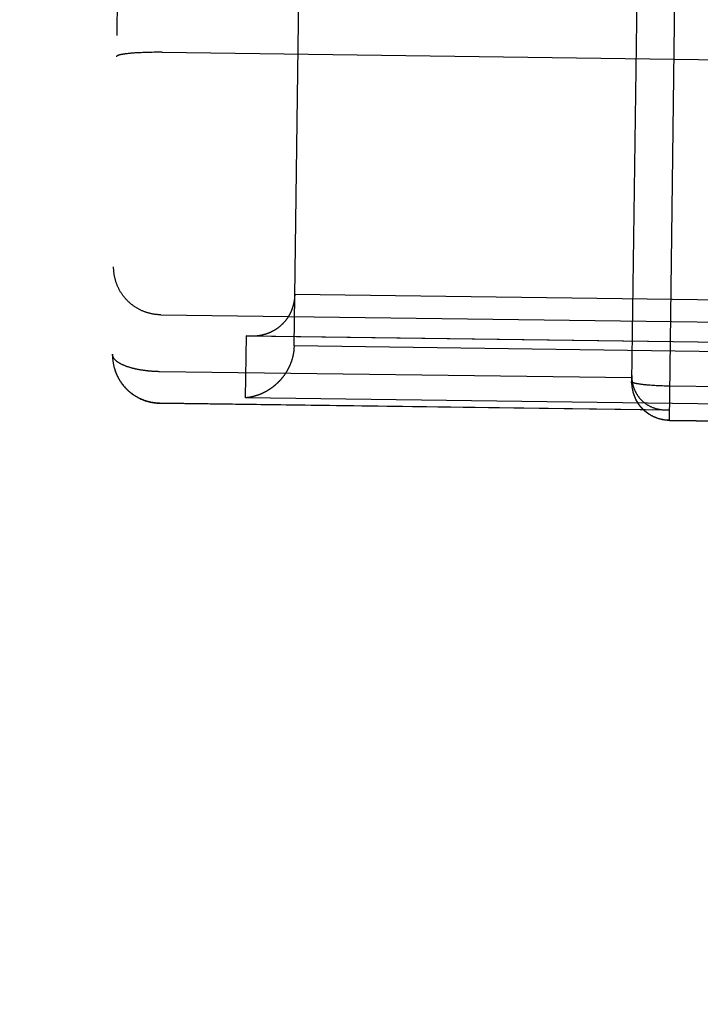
# Model space of a CAD drawing. Header units: inches. Extents: x 0 to 227, y 0 to 147.
# Tile 99 of 247: x 77.616 to 77.972, y 76.102 to 76.618. Entities that reach past the tile are written whole.
import ezdxf

# ---------------------------------------------------------------- set-up
doc = ezdxf.new("R2010")
doc.units = ezdxf.units.IN
doc.header["$LTSCALE"] = 12.466667
doc.header["$MEASUREMENT"] = 0
doc.linetypes.add('HIDDEN', pattern=[0.2, 0.1, -0.1])
doc.layers.get('0').update_dxf_attribs({"linetype": 'CONTINUOUS'})
for name, color, linetype in [('02___PRT_ALL_AXES', 7, 'CONTINUOUS'), ('DEFAULT_2', 8, 'HIDDEN'), ('DIMENSIONS', 7, 'CONTINUOUS')]:
    doc.layers.add(name, color=color, linetype=linetype)
doc.styles.get("Standard").update_dxf_attribs({"font": 'txt', "width": 0.8})
doc.dimstyles.new('DIMSTYLE_2', dxfattribs={"dimtxt": 1, "dimasz": 1.333333, "dimexe": 0.09, "dimexo": 0.07, "dimgap": 0.0375, "dimtad": 0, "dimtih": 1, "dimtoh": 1, "dimzin": 4, "dimdsep": 46, "dimtxsty": 'Standard', "dimblk": '_FILLED', "dimblk1": '_FILLED', "dimblk2": '_FILLED', "dimcen": 0.09, "dimadec": 0, "dimazin": 0, "dimtfac": 1, "dimtofl": 0, "dimtmove": 0, "dimatfit": 3, "dimldrblk": '_FILLED', "dimfxl": 0, "dimtolj": 1, "dimtzin": 4, "dimarcsym": 0})

# ---------------------------------------------------------------- blocks, each defined once
blk = doc.blocks.new('_FILLED')
at = {"color": 0, "linetype": 'ByBlock'}
blk.add_solid([(0, 0), (-1, 0.2), (-1, -0.2)], dxfattribs=at)
blk = doc.blocks.new('*D39')
at = {"layer": 'DIMENSIONS', "color": 2, "linetype": 'Continuous'}
for p, q in [((74.40079, 68.85555), (71.68206, 68.85555)), ((75.65079, 68.85555), (78.31746, 68.85555))]:
    blk.add_line(p, q, dxfattribs=at)
at = {"layer": 'DIMENSIONS', "color": 2, "linetype": 'Continuous', "xscale": 1.3333333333, "yscale": 1.3333333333, "zscale": 1.3333333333}
blk.add_blockref('_FILLED', (74.40079, 68.85555), dxfattribs=at)
at = {"layer": 'DIMENSIONS', "color": 2, "linetype": 'Continuous', "xscale": 1.3333333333, "yscale": 1.3333333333, "zscale": 1.3333333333, "rotation": 180}
blk.add_blockref('_FILLED', (75.65079, 68.85555), dxfattribs=at)
at = {"layer": 'DIMENSIONS', "color": 2, "linetype": 'Continuous', "insert": (71.18206, 69.35555), "char_height": 1, "width": 3.2, "attachment_point": 3, "line_spacing_factor": 0.9}
blk.add_mtext('1.25', dxfattribs=at)
blk = doc.blocks.new('*D40')
at = {"layer": 'DIMENSIONS', "color": 2, "linetype": 'Continuous'}
for p, q in [((75.79479, 72.2559), (73.12812, 72.2559)), ((78.79479, 72.2559), (81.55992, 72.2559))]:
    blk.add_line(p, q, dxfattribs=at)
at = {"layer": 'DIMENSIONS', "color": 2, "linetype": 'Continuous', "xscale": 1.3333333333, "yscale": 1.3333333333, "zscale": 1.3333333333}
blk.add_blockref('_FILLED', (75.79479, 72.2559), dxfattribs=at)
at = {"layer": 'DIMENSIONS', "color": 2, "linetype": 'Continuous', "xscale": 1.3333333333, "yscale": 1.3333333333, "zscale": 1.3333333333, "rotation": 180}
blk.add_blockref('_FILLED', (78.79479, 72.2559), dxfattribs=at)
at = {"layer": 'DIMENSIONS', "color": 2, "linetype": 'Continuous', "insert": (82.05992, 72.7559), "char_height": 1, "width": 3.2, "attachment_point": 1, "line_spacing_factor": 0.9}
blk.add_mtext('3.00', dxfattribs=at)

msp = doc.modelspace()

# ---------------------------------------------------------------- linework, layer by layer
at = {"layer": '02___PRT_ALL_AXES', "color": 8, "linetype": 'HIDDEN'}
msp.add_line((77.63469, 66.69486), (77.77416, 77.19393), dxfattribs=at)
at = {"layer": 'DEFAULT_2', "color": 8, "linetype": 'HIDDEN'}
for p, q in [((77.70827, 77.8806), (77.68883, 76.41698)), ((77.68294, 77.85593), (77.66417, 76.44257)), ((77.75923, 76.4469), (77.76916, 77.19421)), ((77.95573, 76.40798), (77.96484, 77.09366)), ((77.67107, 76.59978), (77.67067, 76.59972)), ((77.67149, 76.59983), (77.67107, 76.59978)), ((77.67193, 76.59988), (77.67149, 76.59983)), ((77.67239, 76.59993), (77.67193, 76.59988)), ((77.67285, 76.59998), (77.67239, 76.59993)), ((77.67334, 76.60003), (77.67285, 76.59998)), ((77.67383, 76.60007), (77.67334, 76.60003)), ((77.67434, 76.60011), (77.67383, 76.60007)), ((77.67487, 76.60016), (77.67434, 76.60011)), ((77.6754, 76.6002), (77.67487, 76.60016)), ((77.67595, 76.60024), (77.6754, 76.6002)), ((77.67651, 76.60027), (77.67595, 76.60024)), ((77.67737, 76.60032), (77.67651, 76.60027)), ((77.67826, 76.60037), (77.67737, 76.60032)), ((77.67917, 76.60041), (77.67826, 76.60037)), ((77.6801, 76.60045), (77.67917, 76.60041)), ((77.68105, 76.60049), (77.6801, 76.60045)), ((77.68202, 76.60052), (77.68105, 76.60049)), ((77.68301, 76.60054), (77.68202, 76.60052)), ((77.68401, 76.60056), (77.68301, 76.60054)), ((77.68502, 76.60058), (77.68401, 76.60056)), ((77.68605, 76.60059), (77.68502, 76.60058)), ((77.68708, 76.6006), (77.68605, 76.60059)), ((77.68812, 76.6006), (77.68708, 76.6006)), ((77.68917, 76.6006), (77.68812, 76.6006)), ((77.69022, 76.60059), (77.68917, 76.6006)), ((77.69022, 76.60059), (78.34121, 76.59195)), ((77.75959, 76.47408), (78.26955, 76.4673)), ((77.68944, 76.46321), (78.33939, 76.45458)), ((77.73387, 76.41976), (77.7343, 76.45216)), ((77.7343, 76.45216), (78.29425, 76.44472)), ((77.73844, 76.45202), (77.73691, 76.45199)), ((78.26919, 76.44013), (77.75923, 76.4469)), ((77.66425, 76.44012), (77.66428, 76.43977)), ((77.66432, 76.43945), (77.66436, 76.43906)), ((77.66436, 76.4391), (77.66441, 76.43871)), ((77.6644, 76.43876), (77.66446, 76.43836)), ((77.66445, 76.43841), (77.66452, 76.43801)), ((77.66451, 76.43807), (77.66458, 76.43767)), ((77.66457, 76.43773), (77.66464, 76.43732)), ((77.66463, 76.43739), (77.66471, 76.43697)), ((77.6647, 76.43705), (77.66479, 76.43663)), ((77.66478, 76.43671), (77.66487, 76.43628)), ((77.66485, 76.43637), (77.66495, 76.43594)), ((77.66494, 76.43603), (77.66504, 76.4356)), ((77.66502, 76.4357), (77.66514, 76.43526)), ((77.66512, 76.43536), (77.66523, 76.43492)), ((77.66521, 76.43503), (77.66534, 76.43458)), ((77.66532, 76.4347), (77.66545, 76.43425)), ((77.66542, 76.43437), (77.66556, 76.43391)), ((77.66553, 76.43404), (77.66568, 76.43358)), ((77.66565, 76.43371), (77.6658, 76.43325)), ((77.66577, 76.43338), (77.66592, 76.43292)), ((77.66589, 76.43306), (77.66605, 76.4326)), ((77.66602, 76.43274), (77.66619, 76.43227)), ((77.66615, 76.43242), (77.66633, 76.43195)), ((77.936, 76.42824), (77.936, 76.42795)), ((77.93604, 76.43142), (77.93607, 76.43016)), ((77.93603, 76.4268), (77.93606, 76.42648)), ((77.93605, 76.42651), (77.93608, 76.42618)), ((77.93608, 76.42622), (77.93611, 76.42589)), ((77.93611, 76.42593), (77.93614, 76.4256)), ((77.93614, 76.42565), (77.93618, 76.42531)), ((77.93617, 76.42536), (77.93622, 76.42502)), ((77.93621, 76.42507), (77.93626, 76.42473)), ((77.93626, 76.42479), (77.93631, 76.42444)), ((77.93631, 76.4245), (77.93637, 76.42415)), ((77.93636, 76.42422), (77.93643, 76.42386)), ((77.93642, 76.42393), (77.93649, 76.42358)), ((77.93648, 76.42365), (77.93656, 76.42329)), ((77.93654, 76.42337), (77.93663, 76.42301)), ((77.93661, 76.42309), (77.9367, 76.42272)), ((77.93669, 76.42281), (77.93678, 76.42244)), ((77.94029, 76.42689), (77.93994, 76.42694)), ((77.94066, 76.42684), (77.94029, 76.42689)), ((77.94104, 76.42679), (77.94066, 76.42684)), ((77.94143, 76.42674), (77.94104, 76.42679)), ((77.94184, 76.42669), (77.94143, 76.42674)), ((77.94226, 76.42664), (77.94184, 76.42669)), ((77.94268, 76.42659), (77.94226, 76.42664)), ((77.94312, 76.42655), (77.94268, 76.42659)), ((77.94357, 76.4265), (77.94312, 76.42655)), ((77.94403, 76.42646), (77.94357, 76.4265)), ((77.94451, 76.42642), (77.94403, 76.42646)), ((77.94499, 76.42638), (77.94451, 76.42642)), ((77.94573, 76.42632), (77.94499, 76.42638)), ((77.94648, 76.42626), (77.94573, 76.42632)), ((77.94726, 76.42621), (77.94648, 76.42626)), ((77.94805, 76.42616), (77.94726, 76.42621)), ((77.94886, 76.42612), (77.94805, 76.42616)), ((77.94968, 76.42608), (77.94886, 76.42612)), ((77.95052, 76.42604), (77.94968, 76.42608)), ((77.95136, 76.426), (77.95052, 76.42604)), ((77.95221, 76.42597), (77.95136, 76.426)), ((77.95307, 76.42595), (77.95221, 76.42597)), ((77.95394, 76.42593), (77.95307, 76.42595)), ((77.95481, 76.42591), (77.95394, 76.42593)), ((77.95568, 76.42589), (77.95481, 76.42591)), ((78.07225, 76.42434), (77.95568, 76.42589)), ((78.29382, 76.41232), (77.73387, 76.41976)), ((77.93677, 76.42253), (77.93686, 76.42216)), ((77.93685, 76.42225), (77.93695, 76.42188)), ((77.93693, 76.42197), (77.93704, 76.42161)), ((77.93702, 76.4217), (77.93714, 76.42133)), ((77.93712, 76.42142), (77.93724, 76.42105)), ((77.93721, 76.42115), (77.93734, 76.42078)), ((77.93732, 76.42088), (77.93744, 76.42051)), ((77.93742, 76.42061), (77.93755, 76.42024)), ((77.93753, 76.42034), (77.93767, 76.41997)), ((77.93765, 76.42008), (77.93779, 76.41971)), ((77.93776, 76.41981), (77.93791, 76.41944)), ((77.93788, 76.41955), (77.93804, 76.41918)), ((77.68883, 76.41711), (77.95581, 76.41356)), ((77.68883, 76.41698), (77.95372, 76.41347)), ((77.95573, 76.40809), (78.07172, 76.40655)), ((77.95573, 76.40798), (78.07177, 76.40644))]:
    msp.add_line(p, q, dxfattribs=at)
for points in [[(77.93951, 76.68915), (77.93938, 76.6818), (77.936, 76.42824)], [(77.67067, 76.59972), (77.67047, 76.59969), (77.67027, 76.59967), (77.67009, 76.59964), (77.6699, 76.59961), (77.66972, 76.59958), (77.66954, 76.59955), (77.66937, 76.59952), (77.6692, 76.59949), (77.66904, 76.59946), (77.66888, 76.59943), (77.66873, 76.5994), (77.66858, 76.59937), (77.66843, 76.59934), (77.66829, 76.59931), (77.66815, 76.59927), (77.66802, 76.59924), (77.66789, 76.59921), (77.66777, 76.59918), (77.66765, 76.59914), (77.66754, 76.59911), (77.66743, 76.59908), (77.66732, 76.59904), (77.66722, 76.59901), (77.66713, 76.59897), (77.66704, 76.59894), (77.66695, 76.59891), (77.66687, 76.59887), (77.66679, 76.59884), (77.66672, 76.5988), (77.66666, 76.59877), (77.66659, 76.59873), (77.66654, 76.5987), (77.66649, 76.59866), (77.66644, 76.59862), (77.6664, 76.59859), (77.66636, 76.59855), (77.66633, 76.59852), (77.6663, 76.59848), (77.66628, 76.59844), (77.66626, 76.59841), (77.66625, 76.59837), (77.66624, 76.59834), (77.66624, 76.5983)], [(77.68944, 76.46321), (77.68909, 76.46322), (77.68874, 76.46323), (77.68839, 76.46325), (77.68804, 76.46327), (77.68769, 76.46329), (77.68734, 76.46333), (77.68699, 76.46336), (77.68665, 76.4634), (77.6863, 76.46345), (77.68595, 76.4635), (77.68561, 76.46356), (77.68526, 76.46362), (77.68492, 76.46368), (77.68457, 76.46375), (77.68423, 76.46383), (77.68389, 76.46391), (77.68355, 76.46399), (77.68321, 76.46408), (77.68287, 76.46418), (77.68254, 76.46427), (77.6822, 76.46438), (77.68187, 76.46449), (77.68154, 76.4646), (77.68121, 76.46472), (77.68088, 76.46484), (77.68055, 76.46496), (77.68023, 76.46509), (77.6799, 76.46523), (77.67958, 76.46537), (77.67926, 76.46551), (77.67894, 76.46566), (77.67863, 76.46582), (77.67832, 76.46597), (77.67801, 76.46614), (77.6777, 76.4663), (77.67739, 76.46647), (77.67709, 76.46665), (77.67679, 76.46683), (77.67649, 76.46701), (77.67619, 76.4672), (77.6759, 76.46739), (77.67561, 76.46758), (77.67532, 76.46778), (77.67504, 76.46799), (77.67476, 76.4682), (77.67448, 76.46841), (77.6742, 76.46862), (77.67393, 76.46884), (77.67366, 76.46906), (77.67339, 76.46929), (77.67313, 76.46952), (77.67287, 76.46976), (77.67261, 76.46999), (77.67236, 76.47023), (77.67211, 76.47048), (77.67186, 76.47073), (77.67162, 76.47098), (77.67138, 76.47123), (77.67115, 76.47149), (77.67091, 76.47175), (77.67069, 76.47202), (77.67046, 76.47229), (77.67024, 76.47256), (77.67002, 76.47283), (77.66981, 76.47311), (77.6696, 76.47339), (77.6694, 76.47367), (77.6692, 76.47396), (77.669, 76.47424), (77.66881, 76.47454), (77.66862, 76.47483), (77.66843, 76.47513), (77.66825, 76.47542), (77.66807, 76.47573), (77.6679, 76.47603), (77.66774, 76.47634), (77.66757, 76.47664), (77.66741, 76.47696), (77.66726, 76.47727), (77.66711, 76.47758), (77.66696, 76.4779), (77.66682, 76.47822), (77.66668, 76.47854), (77.66655, 76.47886), (77.66642, 76.47919), (77.6663, 76.47952), (77.66618, 76.47984), (77.66607, 76.48017), (77.66596, 76.4805), (77.66586, 76.48084), (77.66576, 76.48117), (77.66566, 76.48151), (77.66557, 76.48184), (77.66549, 76.48218), (77.66541, 76.48252), (77.66533, 76.48286), (77.66526, 76.4832), (77.66519, 76.48355), (77.66513, 76.48389), (77.66507, 76.48423), (77.66502, 76.48458), (77.66498, 76.48492), (77.66493, 76.48527), (77.6649, 76.48562), (77.66486, 76.48596), (77.66484, 76.48631), (77.66481, 76.48666), (77.6648, 76.48701), (77.66478, 76.48736), (77.66478, 76.48771), (77.66477, 76.48805), (77.66478, 76.4884)], [(77.75959, 76.47408), (77.75959, 76.47385), (77.75958, 76.47363), (77.75958, 76.4734), (77.75957, 76.47318), (77.75955, 76.47296), (77.75954, 76.47274), (77.75952, 76.47252), (77.75951, 76.4723), (77.75949, 76.47208), (77.75946, 76.47186), (77.75944, 76.47165), (77.75942, 76.47143), (77.75939, 76.47122), (77.75936, 76.47101), (77.75933, 76.4708), (77.7593, 76.47059), (77.75926, 76.47038), (77.75923, 76.47017), (77.75919, 76.46996), (77.75915, 76.46976), (77.75911, 76.46955), (77.75906, 76.46935), (77.75902, 76.46915), (77.75897, 76.46894), (77.75893, 76.46874), (77.75888, 76.46855), (77.75883, 76.46835), (77.75877, 76.46815), (77.75872, 76.46796), (77.75866, 76.46777), (77.75861, 76.46757), (77.75855, 76.46738), (77.75849, 76.46719), (77.75843, 76.467), (77.75837, 76.46682), (77.7583, 76.46663), (77.75824, 76.46645), (77.75817, 76.46626), (77.7581, 76.46608), (77.75803, 76.4659), (77.75796, 76.46572), (77.75789, 76.46554), (77.75782, 76.46537), (77.75775, 76.46519), (77.75767, 76.46502), (77.75759, 76.46485), (77.75752, 76.46467), (77.75744, 76.4645), (77.75736, 76.46433), (77.75728, 76.46417), (77.75719, 76.464), (77.75711, 76.46384), (77.75703, 76.46367), (77.75694, 76.46351), (77.75685, 76.46335), (77.75677, 76.46319), (77.75668, 76.46303), (77.75659, 76.46287), (77.7565, 76.46272), (77.75641, 76.46256), (77.75631, 76.46241), (77.75622, 76.46226), (77.75613, 76.46211), (77.75603, 76.46196), (77.75593, 76.46181), (77.75584, 76.46166), (77.75574, 76.46152), (77.75564, 76.46137), (77.75554, 76.46123), (77.75544, 76.46109), (77.75534, 76.46094), (77.75524, 76.46081), (77.75513, 76.46067), (77.75503, 76.46053), (77.75492, 76.46039), (77.75482, 76.46026), (77.75471, 76.46013), (77.75461, 76.45999), (77.7545, 76.45986), (77.75439, 76.45973), (77.75428, 76.4596), (77.75417, 76.45948), (77.75406, 76.45935), (77.75395, 76.45923), (77.75384, 76.4591), (77.75372, 76.45898), (77.75361, 76.45886), (77.7535, 76.45874), (77.75338, 76.45862), (77.75327, 76.4585), (77.75315, 76.45839), (77.75303, 76.45827), (77.75292, 76.45816), (77.7528, 76.45804), (77.75268, 76.45793), (77.75256, 76.45782), (77.75244, 76.45771), (77.75232, 76.4576), (77.7522, 76.45749), (77.75208, 76.45739), (77.75196, 76.45728), (77.75184, 76.45718), (77.75171, 76.45708), (77.75159, 76.45697), (77.75147, 76.45687), (77.75134, 76.45677), (77.75122, 76.45668), (77.75109, 76.45658), (77.75097, 76.45648), (77.75084, 76.45639), (77.75071, 76.45629), (77.75059, 76.4562), (77.75046, 76.45611), (77.75033, 76.45602), (77.7502, 76.45593), (77.75007, 76.45584), (77.74994, 76.45575), (77.74981, 76.45567), (77.74968, 76.45558), (77.74955, 76.4555), (77.74942, 76.45541), (77.74929, 76.45533), (77.74916, 76.45525), (77.74903, 76.45517), (77.74889, 76.45509), (77.74876, 76.45501), (77.74863, 76.45494), (77.74849, 76.45486), (77.74836, 76.45479), (77.74822, 76.45471), (77.74809, 76.45464), (77.74795, 76.45457), (77.74782, 76.4545), (77.74768, 76.45443), (77.74755, 76.45436), (77.74741, 76.45429), (77.74727, 76.45423), (77.74714, 76.45416), (77.747, 76.4541), (77.74686, 76.45404), (77.74672, 76.45397), (77.74659, 76.45391), (77.74645, 76.45385), (77.74631, 76.45379), (77.74617, 76.45373), (77.74603, 76.45368), (77.74589, 76.45362), (77.74575, 76.45357), (77.74561, 76.45351), (77.74547, 76.45346), (77.74533, 76.45341), (77.74519, 76.45335), (77.74505, 76.4533), (77.74491, 76.45325), (77.74477, 76.45321), (77.74463, 76.45316), (77.74448, 76.45311), (77.74434, 76.45307), (77.7442, 76.45302), (77.74406, 76.45298), (77.74392, 76.45294), (77.74377, 76.4529), (77.74363, 76.45286), (77.74349, 76.45282), (77.74335, 76.45278), (77.7432, 76.45274), (77.74306, 76.4527), (77.74292, 76.45267), (77.74277, 76.45263), (77.74263, 76.4526), (77.74249, 76.45257), (77.74234, 76.45253), (77.7422, 76.4525), (77.74205, 76.45247), (77.74191, 76.45244), (77.74177, 76.45241), (77.74162, 76.45239), (77.74148, 76.45236), (77.74133, 76.45234), (77.74119, 76.45231), (77.74104, 76.45229), (77.7409, 76.45226), (77.74076, 76.45224), (77.74061, 76.45222), (77.74047, 76.4522), (77.74032, 76.45218), (77.74018, 76.45216), (77.74003, 76.45215), (77.73989, 76.45213), (77.73974, 76.45212), (77.7396, 76.4521), (77.73945, 76.45209), (77.73931, 76.45207), (77.73916, 76.45206), (77.73902, 76.45205), (77.73888, 76.45204), (77.73873, 76.45203), (77.73859, 76.45202), (77.73844, 76.45202)], [(78.29164, 76.44462), (77.73686, 76.45199), (77.73671, 76.45199), (77.73657, 76.452), (77.73643, 76.452), (77.73628, 76.45201), (77.73614, 76.45201), (77.736, 76.45202), (77.73586, 76.45203), (77.73571, 76.45203), (77.73557, 76.45204), (77.73543, 76.45205), (77.73529, 76.45206), (77.73515, 76.45208), (77.735, 76.45209), (77.73486, 76.4521), (77.73472, 76.45211), (77.73458, 76.45213), (77.73444, 76.45214), (77.7343, 76.45216)], [(77.75923, 76.4469), (77.75923, 76.44668), (77.75922, 76.44645), (77.75921, 76.44623), (77.7592, 76.446), (77.75919, 76.44578), (77.75918, 76.44555), (77.75916, 76.44533), (77.75914, 76.44511), (77.75912, 76.44489), (77.7591, 76.44467), (77.75908, 76.44445), (77.75905, 76.44423), (77.75903, 76.44401), (77.759, 76.44379), (77.75897, 76.44357), (77.75893, 76.44336), (77.7589, 76.44314), (77.75886, 76.44293), (77.75883, 76.44271), (77.75879, 76.4425), (77.75874, 76.44229), (77.7587, 76.44207), (77.75866, 76.44186), (77.75861, 76.44165), (77.75856, 76.44145), (77.75851, 76.44124), (77.75846, 76.44103), (77.75841, 76.44082), (77.75836, 76.44062), (77.7583, 76.44041), (77.75824, 76.44021), (77.75819, 76.44001), (77.75813, 76.43981), (77.75807, 76.43961), (77.758, 76.43941), (77.75794, 76.43921), (77.75787, 76.43901), (77.75781, 76.43881), (77.75774, 76.43862), (77.75767, 76.43842), (77.7576, 76.43823), (77.75753, 76.43804), (77.75745, 76.43785), (77.75738, 76.43766), (77.7573, 76.43747), (77.75723, 76.43728), (77.75715, 76.43709), (77.75707, 76.4369), (77.75699, 76.43672), (77.75691, 76.43654), (77.75683, 76.43635), (77.75674, 76.43617), (77.75666, 76.43599), (77.75657, 76.43581), (77.75649, 76.43563), (77.7564, 76.43545), (77.75631, 76.43528), (77.75622, 76.4351), (77.75613, 76.43493), (77.75604, 76.43475), (77.75594, 76.43458), (77.75585, 76.43441), (77.75576, 76.43424), (77.75566, 76.43407), (77.75556, 76.4339), (77.75547, 76.43374), (77.75537, 76.43357), (77.75527, 76.4334), (77.75517, 76.43324), (77.75507, 76.43308), (77.75497, 76.43292), (77.75486, 76.43276), (77.75476, 76.4326), (77.75466, 76.43244), (77.75455, 76.43228), (77.75445, 76.43212), (77.75434, 76.43197), (77.75423, 76.43182), (77.75412, 76.43166), (77.75402, 76.43151), (77.75391, 76.43136), (77.7538, 76.43121), (77.75368, 76.43106), (77.75357, 76.43091), (77.75346, 76.43077), (77.75335, 76.43062), (77.75323, 76.43048), (77.75312, 76.43033), (77.753, 76.43019), (77.75289, 76.43005), (77.75277, 76.42991), (77.75266, 76.42977), (77.75254, 76.42963), (77.75242, 76.42949), (77.7523, 76.42936), (77.75218, 76.42922), (77.75206, 76.42909), (77.75194, 76.42895), (77.75182, 76.42882), (77.7517, 76.42869), (77.75158, 76.42856), (77.75146, 76.42843), (77.75133, 76.4283), (77.75121, 76.42817), (77.75108, 76.42805), (77.75096, 76.42792), (77.75083, 76.4278), (77.75071, 76.42768), (77.75058, 76.42755), (77.75046, 76.42743), (77.75033, 76.42731), (77.7502, 76.42719), (77.75007, 76.42707), (77.74994, 76.42696), (77.74982, 76.42684), (77.74969, 76.42673), (77.74956, 76.42661), (77.74943, 76.4265), (77.7493, 76.42639), (77.74916, 76.42627), (77.74903, 76.42616), (77.7489, 76.42606), (77.74877, 76.42595), (77.74864, 76.42584), (77.7485, 76.42573), (77.74837, 76.42563), (77.74824, 76.42552), (77.7481, 76.42542), (77.74797, 76.42532), (77.74783, 76.42522), (77.7477, 76.42512), (77.74756, 76.42502), (77.74743, 76.42492), (77.74729, 76.42482), (77.74715, 76.42472), (77.74702, 76.42463), (77.74688, 76.42453), (77.74674, 76.42444), (77.7466, 76.42435), (77.74647, 76.42425), (77.74633, 76.42416), (77.74619, 76.42407), (77.74605, 76.42398), (77.74591, 76.4239), (77.74577, 76.42381), (77.74563, 76.42372), (77.74549, 76.42364), (77.74535, 76.42355), (77.74521, 76.42347), (77.74507, 76.42339), (77.74493, 76.42331), (77.74479, 76.42323), (77.74465, 76.42315), (77.74451, 76.42307), (77.74437, 76.42299), (77.74422, 76.42291), (77.74408, 76.42284), (77.74394, 76.42276), (77.7438, 76.42269), (77.74366, 76.42262), (77.74351, 76.42254), (77.74337, 76.42247), (77.74323, 76.4224), (77.74308, 76.42233), (77.74294, 76.42226), (77.7428, 76.4222), (77.74265, 76.42213), (77.74251, 76.42207), (77.74237, 76.422), (77.74222, 76.42194), (77.74208, 76.42187), (77.74193, 76.42181), (77.74179, 76.42175), (77.74165, 76.42169), (77.7415, 76.42163), (77.74136, 76.42157), (77.74121, 76.42152), (77.74107, 76.42146), (77.74092, 76.4214), (77.74078, 76.42135), (77.74063, 76.4213), (77.74049, 76.42124), (77.74034, 76.42119), (77.7402, 76.42114), (77.74005, 76.42109), (77.73991, 76.42104), (77.73976, 76.42099), (77.73962, 76.42094), (77.73947, 76.4209), (77.73933, 76.42085), (77.73918, 76.42081), (77.73904, 76.42076), (77.73889, 76.42072), (77.73875, 76.42068), (77.7386, 76.42064), (77.73846, 76.4206), (77.73831, 76.42056), (77.73817, 76.42052), (77.73802, 76.42048)], [(77.66417, 76.44257), (77.66416, 76.44222), (77.66417, 76.44187), (77.66417, 76.44153), (77.66419, 76.44118), (77.6642, 76.44083), (77.66423, 76.44048), (77.66425, 76.44014), (77.66428, 76.43979), (77.66432, 76.43941)], [(77.93607, 76.43016), (77.6887, 76.43344), (77.68836, 76.43345), (77.68802, 76.43346), (77.68768, 76.43347), (77.68733, 76.43348), (77.68699, 76.4335), (77.68665, 76.43351), (77.68631, 76.43353), (77.68597, 76.43355), (77.68563, 76.43357), (77.68529, 76.43359), (77.68495, 76.43361), (77.68461, 76.43364), (77.68427, 76.43366), (77.68394, 76.43369), (77.6836, 76.43372), (77.68327, 76.43375), (77.68293, 76.43379), (77.6826, 76.43382), (77.68227, 76.43386), (77.68194, 76.4339), (77.68161, 76.43394), (77.68129, 76.43398), (77.68096, 76.43402), (77.68064, 76.43406), (77.68032, 76.43411), (77.68, 76.43416), (77.67968, 76.43421), (77.67936, 76.43426), (77.67904, 76.43431), (77.67873, 76.43436), (77.67842, 76.43442), (77.67811, 76.43447), (77.6778, 76.43453), (77.6775, 76.43459), (77.6772, 76.43465), (77.67689, 76.43471), (77.6766, 76.43478), (77.6763, 76.43484), (77.67601, 76.43491), (77.67572, 76.43498), (77.67543, 76.43505), (77.67514, 76.43512), (77.67486, 76.43519), (77.67458, 76.43526), (77.6743, 76.43534), (77.67402, 76.43541), (77.67375, 76.43549), (77.67348, 76.43557), (77.67321, 76.43565), (77.67295, 76.43573), (77.67269, 76.43581), (77.67243, 76.4359), (77.67218, 76.43598), (77.67193, 76.43607), (77.67168, 76.43615), (77.67144, 76.43624), (77.67119, 76.43633), (77.67096, 76.43642), (77.67072, 76.43651), (77.67049, 76.43661), (77.67026, 76.4367), (77.67004, 76.43679), (77.66982, 76.43689), (77.6696, 76.43699), (77.66939, 76.43709), (77.66918, 76.43718), (77.66898, 76.43728), (77.66878, 76.43739), (77.66858, 76.43749), (77.66838, 76.43759), (77.66819, 76.43769), (77.66801, 76.4378), (77.66783, 76.4379), (77.66765, 76.43801), (77.66748, 76.43812), (77.66731, 76.43822), (77.66714, 76.43833), (77.66698, 76.43844), (77.66682, 76.43855), (77.66667, 76.43866), (77.66652, 76.43877), (77.66638, 76.43889), (77.66624, 76.439), (77.6661, 76.43911), (77.66597, 76.43923), (77.66584, 76.43934), (77.66572, 76.43946), (77.6656, 76.43957), (77.66549, 76.43969), (77.66538, 76.4398), (77.66528, 76.43992), (77.66518, 76.44004), (77.66508, 76.44016), (77.66499, 76.44027), (77.66491, 76.44039), (77.66483, 76.44051), (77.66475, 76.44063), (77.66468, 76.44075), (77.66461, 76.44087), (77.66455, 76.44099), (77.66449, 76.44111), (77.66444, 76.44123), (77.66439, 76.44135), (77.66435, 76.44147), (77.66431, 76.4416), (77.66427, 76.44172), (77.66424, 76.44184), (77.66422, 76.44196), (77.6642, 76.44208), (77.66418, 76.4422), (77.66417, 76.44232), (77.66417, 76.44245), (77.66417, 76.44257)], [(77.66629, 76.4321), (77.66643, 76.43178), (77.66657, 76.43147), (77.66672, 76.43115), (77.66688, 76.43084), (77.66704, 76.43054), (77.6672, 76.43023), (77.66737, 76.42993), (77.66754, 76.42963), (77.66771, 76.42933), (77.66789, 76.42903), (77.66808, 76.42874), (77.66826, 76.42845), (77.66845, 76.42816), (77.66865, 76.42787), (77.66885, 76.42759), (77.66905, 76.42731), (77.66926, 76.42703), (77.66947, 76.42676), (77.66968, 76.42648), (77.6699, 76.42622), (77.67012, 76.42595), (77.67035, 76.42569), (77.67057, 76.42543), (77.67081, 76.42517), (77.67104, 76.42492), (77.67128, 76.42467), (77.67152, 76.42442), (77.67177, 76.42418), (77.67202, 76.42394), (77.67227, 76.42371), (77.67253, 76.42347), (77.67279, 76.42325), (77.67305, 76.42302), (77.67331, 76.4228), (77.67358, 76.42258), (77.67385, 76.42237), (77.67412, 76.42216), (77.6744, 76.42195), (77.67468, 76.42175), (77.67496, 76.42155), (77.67524, 76.42136), (77.67553, 76.42117), (77.67582, 76.42098), (77.67611, 76.4208), (77.67641, 76.42062), (77.67671, 76.42044), (77.677, 76.42027), (77.67731, 76.42011), (77.67761, 76.41995), (77.67792, 76.41979), (77.67822, 76.41964), (77.67853, 76.41949), (77.67885, 76.41934), (77.67916, 76.4192), (77.67948, 76.41907), (77.67979, 76.41893), (77.68011, 76.41881), (77.68043, 76.41868), (77.68076, 76.41857), (77.68108, 76.41845), (77.68141, 76.41834), (77.68173, 76.41824), (77.68206, 76.41814), (77.68239, 76.41804), (77.68272, 76.41795), (77.68306, 76.41786), (77.68339, 76.41778), (77.68372, 76.4177), (77.68406, 76.41763), (77.6844, 76.41756), (77.68473, 76.4175), (77.68507, 76.41744), (77.68541, 76.41739), (77.68575, 76.41734), (77.68609, 76.41729), (77.68643, 76.41725), (77.68677, 76.41722), (77.68712, 76.41719), (77.68746, 76.41716), (77.6878, 76.41714), (77.68814, 76.41712), (77.68849, 76.41711), (77.68883, 76.41711)], [(77.66633, 76.43195), (77.66647, 76.43163), (77.66662, 76.43131), (77.66677, 76.43099), (77.66693, 76.43068), (77.66709, 76.43037), (77.66726, 76.43006), (77.66743, 76.42975), (77.6676, 76.42945), (77.66778, 76.42914), (77.66796, 76.42884), (77.66815, 76.42855), (77.66834, 76.42825), (77.66853, 76.42796), (77.66873, 76.42767), (77.66894, 76.42739), (77.66914, 76.42711), (77.66935, 76.42683), (77.66956, 76.42655), (77.66978, 76.42628), (77.67, 76.42601), (77.67023, 76.42574), (77.67046, 76.42548), (77.67069, 76.42522), (77.67092, 76.42496), (77.67116, 76.42471), (77.6714, 76.42445), (77.67165, 76.42421), (77.6719, 76.42396), (77.67215, 76.42372), (77.67241, 76.42349), (77.67266, 76.42326), (77.67293, 76.42303), (77.67319, 76.4228), (77.67346, 76.42258), (77.67373, 76.42236), (77.674, 76.42215), (77.67428, 76.42194), (77.67456, 76.42173), (77.67484, 76.42153), (77.67513, 76.42133), (77.67541, 76.42114), (77.6757, 76.42095), (77.67599, 76.42077), (77.67629, 76.42058), (77.67659, 76.42041), (77.67689, 76.42023), (77.67719, 76.42006), (77.67749, 76.4199), (77.6778, 76.41974), (77.67811, 76.41958), (77.67842, 76.41943), (77.67873, 76.41928), (77.67904, 76.41914), (77.67936, 76.419), (77.67968, 76.41887), (77.68, 76.41874), (77.68033, 76.41861), (77.68065, 76.41849), (77.68098, 76.41837), (77.68131, 76.41826), (77.68163, 76.41815), (77.68196, 76.41805), (77.68228, 76.41796), (77.6826, 76.41787), (77.68292, 76.41778), (77.68323, 76.4177), (77.68354, 76.41763), (77.68384, 76.41756), (77.68415, 76.41749), (77.68445, 76.41743), (77.68475, 76.41738), (77.68505, 76.41732), (77.68535, 76.41728), (77.68565, 76.41723), (77.68595, 76.41719), (77.68624, 76.41715), (77.68653, 76.41712), (77.68683, 76.41709), (77.68712, 76.41707), (77.68741, 76.41704), (77.6877, 76.41703), (77.68799, 76.41701), (77.68828, 76.417), (77.68857, 76.41699), (77.68883, 76.41698)], [(77.93604, 76.42677), (77.93602, 76.42706), (77.93601, 76.42736), (77.936, 76.42765), (77.936, 76.42795), (77.936, 76.42824)], [(77.93994, 76.42694), (77.9396, 76.427), (77.93944, 76.42702), (77.93928, 76.42705), (77.93912, 76.42708), (77.93896, 76.42711), (77.93881, 76.42713), (77.93867, 76.42716), (77.93852, 76.42719), (77.93838, 76.42722), (77.93825, 76.42725), (77.93812, 76.42728), (77.93799, 76.42731), (77.93786, 76.42733), (77.93774, 76.42736), (77.93763, 76.42739), (77.93751, 76.42742), (77.9374, 76.42745), (77.9373, 76.42748), (77.9372, 76.42751), (77.9371, 76.42754), (77.93701, 76.42757), (77.93692, 76.4276), (77.93683, 76.42763), (77.93675, 76.42766), (77.93667, 76.42769), (77.9366, 76.42772), (77.93653, 76.42775), (77.93647, 76.42778), (77.93641, 76.42782), (77.93635, 76.42785), (77.9363, 76.42788), (77.93625, 76.42791), (77.93621, 76.42794), (77.93617, 76.42797), (77.93613, 76.428), (77.9361, 76.42803), (77.93607, 76.42806), (77.93605, 76.42809), (77.93603, 76.42812), (77.93602, 76.42815), (77.93601, 76.42818), (77.936, 76.42821), (77.936, 76.42824)], [(77.93607, 76.43016), (77.93608, 76.42993), (77.9361, 76.4297), (77.93612, 76.42948), (77.93614, 76.42925), (77.93616, 76.42902), (77.93619, 76.4288), (77.93622, 76.42857), (77.93625, 76.42835), (77.93629, 76.42812), (77.93632, 76.42789), (77.93637, 76.42767), (77.93641, 76.42744), (77.93646, 76.42722), (77.93651, 76.42699), (77.93656, 76.42677), (77.93662, 76.42655), (77.93667, 76.42632), (77.93674, 76.4261), (77.9368, 76.42587), (77.93687, 76.42565), (77.93694, 76.42543), (77.93701, 76.4252), (77.93709, 76.42498), (77.93717, 76.42476), (77.93726, 76.42454), (77.93734, 76.42431), (77.93743, 76.42409), (77.93753, 76.42387), (77.93763, 76.42365), (77.93773, 76.42343), (77.93783, 76.42321), (77.93794, 76.42299), (77.93805, 76.42278), (77.93817, 76.42256), (77.93828, 76.42234), (77.93841, 76.42213), (77.93853, 76.42191), (77.93866, 76.4217), (77.9388, 76.42148), (77.93893, 76.42127), (77.93907, 76.42106), (77.93922, 76.42085), (77.93937, 76.42064), (77.93952, 76.42043), (77.93968, 76.42022), (77.93984, 76.42002), (77.94, 76.41981), (77.94017, 76.41961), (77.94035, 76.41941), (77.94053, 76.41921), (77.94071, 76.41901), (77.94089, 76.41881), (77.94108, 76.41862), (77.94128, 76.41843), (77.94148, 76.41824), (77.94168, 76.41805), (77.94189, 76.41786), (77.9421, 76.41768), (77.94231, 76.4175), (77.94253, 76.41732), (77.94276, 76.41714), (77.94299, 76.41697), (77.94322, 76.4168), (77.94346, 76.41663), (77.9437, 76.41647), (77.94395, 76.41631), (77.9442, 76.41615), (77.94445, 76.416), (77.94471, 76.41584), (77.94497, 76.4157), (77.94524, 76.41555), (77.94551, 76.41541), (77.94578, 76.41528), (77.94606, 76.41515), (77.94635, 76.41502), (77.94663, 76.4149), (77.94692, 76.41478), (77.94722, 76.41466), (77.94751, 76.41455), (77.94781, 76.41445), (77.94812, 76.41435), (77.94843, 76.41425), (77.94874, 76.41416), (77.94905, 76.41408), (77.94937, 76.414), (77.94969, 76.41392), (77.95001, 76.41385), (77.95034, 76.41379), (77.95067, 76.41373), (77.951, 76.41368), (77.95133, 76.41363), (77.95167, 76.41359), (77.95201, 76.41355), (77.95235, 76.41353), (77.95269, 76.4135), (77.95303, 76.41348), (77.95337, 76.41347), (77.95361, 76.41347)], [(77.73802, 76.42048), (77.73788, 76.42044), (77.73773, 76.42041), (77.73759, 76.42037), (77.73744, 76.42034), (77.7373, 76.42031), (77.73715, 76.42027), (77.73701, 76.42024), (77.73687, 76.42021), (77.73672, 76.42018), (77.73658, 76.42015), (77.73643, 76.42012), (77.73629, 76.4201), (77.73615, 76.42007), (77.736, 76.42004), (77.73586, 76.42002), (77.73572, 76.42), (77.73557, 76.41997), (77.73543, 76.41995), (77.73529, 76.41993), (77.73514, 76.41991), (77.735, 76.41989), (77.73486, 76.41987), (77.73472, 76.41985), (77.73458, 76.41983), (77.73443, 76.41982), (77.73429, 76.4198), (77.73415, 76.41979), (77.73401, 76.41977), (77.73387, 76.41976)], [(77.93801, 76.41929), (77.93814, 76.41903), (77.93827, 76.41877), (77.93841, 76.41852), (77.93855, 76.41826), (77.93869, 76.41801), (77.93884, 76.41776), (77.93899, 76.41752), (77.93915, 76.41727), (77.9393, 76.41703), (77.93947, 76.41679), (77.93963, 76.41655), (77.9398, 76.41631), (77.93997, 76.41608), (77.94015, 76.41585), (77.94033, 76.41562), (77.94051, 76.4154), (77.9407, 76.41517), (77.94088, 76.41495), (77.94108, 76.41474), (77.94127, 76.41452), (77.94147, 76.41431), (77.94167, 76.4141), (77.94188, 76.4139), (77.94208, 76.41369), (77.94229, 76.41349), (77.94251, 76.4133), (77.94272, 76.4131), (77.94294, 76.41291), (77.94316, 76.41273), (77.94339, 76.41254), (77.94362, 76.41236), (77.94384, 76.41218), (77.94408, 76.41201), (77.94431, 76.41184), (77.94455, 76.41167), (77.94479, 76.41151), (77.94503, 76.41135), (77.94528, 76.41119), (77.94552, 76.41104), (77.94577, 76.41089), (77.94602, 76.41074), (77.94628, 76.4106), (77.94653, 76.41046), (77.94679, 76.41032), (77.94705, 76.41019), (77.94731, 76.41006), (77.94757, 76.40994), (77.94784, 76.40982), (77.9481, 76.4097), (77.94837, 76.40959), (77.94864, 76.40948), (77.94891, 76.40938), (77.94918, 76.40928), (77.94946, 76.40918), (77.94973, 76.40909), (77.95001, 76.409), (77.95029, 76.40892), (77.95057, 76.40884), (77.95085, 76.40876), (77.95113, 76.40869), (77.95141, 76.40862), (77.9517, 76.40855), (77.95198, 76.40849), (77.95227, 76.40844), (77.95255, 76.40839), (77.95284, 76.40834), (77.95313, 76.40829), (77.95341, 76.40825), (77.9537, 76.40822), (77.95399, 76.40819), (77.95428, 76.40816), (77.95457, 76.40814), (77.95486, 76.40812), (77.95515, 76.40811), (77.95544, 76.40809), (77.95573, 76.40809)], [(77.95573, 76.40798), (77.95544, 76.40799), (77.95514, 76.408), (77.95485, 76.40801), (77.95455, 76.40803), (77.95426, 76.40805), (77.95397, 76.40808), (77.95368, 76.40811), (77.95339, 76.40815), (77.95309, 76.40819), (77.9528, 76.40823), (77.95251, 76.40828), (77.95223, 76.40834), (77.95194, 76.40839), (77.95165, 76.40846), (77.95137, 76.40852), (77.95108, 76.40859), (77.9508, 76.40866), (77.95052, 76.40874), (77.95024, 76.40882), (77.94996, 76.40891), (77.94969, 76.409), (77.94941, 76.40909), (77.94914, 76.40919), (77.94887, 76.40929), (77.94859, 76.4094), (77.94832, 76.40951), (77.94806, 76.40962), (77.94779, 76.40974), (77.94753, 76.40986), (77.94727, 76.40998), (77.94701, 76.41011), (77.94675, 76.41025), (77.94649, 76.41038), (77.94624, 76.41052), (77.94599, 76.41066), (77.94574, 76.41081), (77.94549, 76.41096), (77.94525, 76.41111), (77.945, 76.41127), (77.94477, 76.41143), (77.94453, 76.41159), (77.9443, 76.41176), (77.94406, 76.41193), (77.94383, 76.41211), (77.9436, 76.41228), (77.94338, 76.41246), (77.94316, 76.41265), (77.94294, 76.41283), (77.94272, 76.41302), (77.94251, 76.41321), (77.94229, 76.41341), (77.94208, 76.41361), (77.94188, 76.41381), (77.94168, 76.41402), (77.94148, 76.41422), (77.94129, 76.41443), (77.94109, 76.41465), (77.9409, 76.41486), (77.94071, 76.41508), (77.94052, 76.41531), (77.94035, 76.41553), (77.94017, 76.41575), (77.94, 76.41598), (77.93983, 76.41621), (77.93965, 76.41645), (77.93949, 76.41669), (77.93933, 76.41693), (77.93917, 76.41717), (77.93902, 76.41741), (77.93887, 76.41765), (77.93872, 76.4179), (77.93858, 76.41815), (77.93844, 76.41841), (77.9383, 76.41867), (77.93817, 76.41892), (77.93804, 76.41918)], [(77.95372, 76.41347), (77.95407, 76.41347), (77.95441, 76.41347), (77.95476, 76.41349), (77.95511, 76.4135), (77.95546, 76.41353), (77.95581, 76.41356)]]:
    msp.add_lwpolyline(points, dxfattribs=at)

# ---------------------------------------------------------------- dimensions: what is measured, and where the dimension line sits
at = {"layer": 'DIMENSIONS', "color": 2, "linetype": 'Continuous'}
dim = msp.add_linear_dim(base=(75.65079, 68.85555), p1=(74.40079, 77.0565), p2=(75.65079, 77.35567), dimstyle='DIMSTYLE_2', dxfattribs=at)
dim.commit()
dim.dimension.update_dxf_attribs({"geometry": '*D39', "text_midpoint": (69.58206, 68.85555), "dimtype": 160})
dim = msp.add_linear_dim(base=(75.79479, 72.2559), p1=(78.79479, 77.0565), p2=(75.79479, 77.2288), angle=180, dimstyle='DIMSTYLE_2', dxfattribs=at)
dim.commit()
dim.dimension.update_dxf_attribs({"geometry": '*D40', "text_midpoint": (83.65992, 72.2559), "dimtype": 160})

doc.saveas('drawing.dxf')
